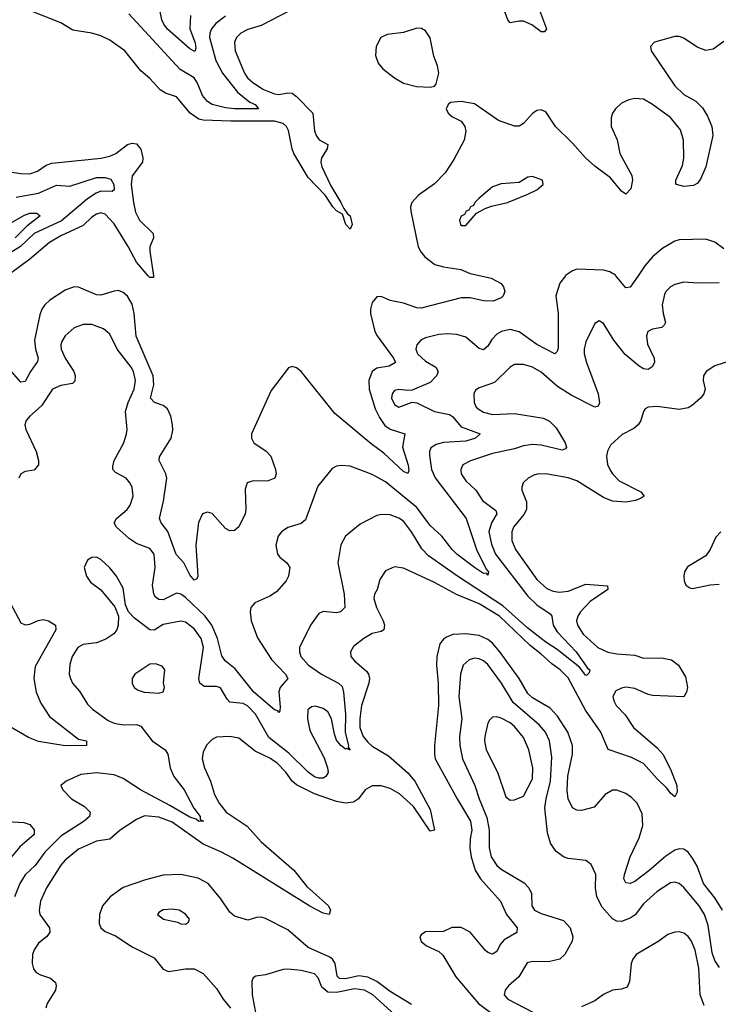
# Model space of a CAD drawing. Header units: inches. Extents: x 1678809 to 1859548, y 384609 to 522868.
# Tile 176 of 256: x 1742625 to 1745766, y 476727 to 481151. Entities that reach past the tile are written whole.
import ezdxf

# ---------------------------------------------------------------- set-up
doc = ezdxf.new("R2010")
doc.units = ezdxf.units.IN
doc.header["$MEASUREMENT"] = 0
doc.layers.add('B7447', color=7, linetype='Continuous')
doc.layers.add('B7448', color=7, linetype='Continuous')

msp = doc.modelspace()

# ---------------------------------------------------------------- linework, layer by layer
at = {"layer": 'B7447', "color": 5}
for points, elevation in [([(1744697.4, 480000), (1744744, 479990), (1744790, 479964.9), (1744800.4, 479950), (1744805.5, 479930), (1744799.1, 479910), (1744790, 479900.9), (1744753.8, 479886.2), (1744710, 479887.4), (1744650, 479901), (1744610, 479900.6), (1744430, 479855.1), (1744410, 479856.1), (1744350, 479877.4), (1744290, 479888.7), (1744250, 479906.6), (1744230, 479905.6), (1744210, 479879.5), (1744201.6, 479850), (1744201.5, 479830), (1744222.3, 479750), (1744232.3, 479730), (1744305.8, 479630), (1744314.7, 479610), (1744286.4, 479593.6), (1744230, 479585), (1744210, 479570.5), (1744194.1, 479530), (1744195.6, 479490), (1744222.5, 479402.5), (1744242.6, 479362.6), (1744267.1, 479327.1), (1744290, 479311), (1744357, 479290), (1744346, 479230), (1744371.6, 479148.4), (1744374.4, 479125.6), (1744370, 479112.3), (1744350, 479120.3), (1744262.5, 479202.5), (1744205, 479245), (1744041.5, 479381.5), (1743890, 479569.6), (1743870, 479587), (1743850, 479592.3), (1743833, 479587), (1743755.8, 479484.2), (1743667, 479290), (1743666.7, 479270), (1743678, 479250), (1743732.5, 479212.5), (1743754.3, 479190), (1743775.8, 479130), (1743778.5, 479110), (1743771.8, 479090), (1743741.6, 479078.4), (1743670, 479076.9), (1743648.4, 479070), (1743638.7, 479041.3), (1743642, 478950), (1743638, 478930), (1743610, 478872.7), (1743590, 478855.1), (1743570, 478854.5), (1743550, 478865.1), (1743490, 478932.4), (1743470, 478938.6), (1743446.5, 478930), (1743429.1, 478890.9), (1743417, 478790), (1743426, 478650), (1743421.4, 478638.6), (1743410, 478632), (1743390, 478657), (1743362.8, 478710), (1743327.9, 478747.9), (1743291.7, 478851.7), (1743261.7, 478890), (1743253.5, 478910), (1743272.3, 478987.7), (1743286.3, 479090), (1743282.8, 479110), (1743251.9, 479170), (1743253.8, 479186.2), (1743306, 479270), (1743313.3, 479306.7), (1743312.5, 479330), (1743304.7, 479370), (1743290, 479401.5), (1743270, 479417), (1743231, 479431), (1743213.2, 479450), (1743228.3, 479510), (1743225.4, 479550), (1743148.4, 479728.4), (1743140.1, 479830), (1743130, 479873.1), (1743110, 479908), (1743090, 479925.2), (1743070, 479933.6), (1743050, 479931.5), (1742990, 479912.4), (1742970, 479914), (1742890, 479948.9), (1742870, 479950.7), (1742830, 479935.4), (1742760.7, 479890), (1742738, 479870), (1742724.8, 479850), (1742715.7, 479824.3), (1742692.3, 479710), (1742696.4, 479670), (1742707.6, 479630), (1742705.3, 479614.7), (1742673.1, 479570), (1742650, 479525.7), (1742630, 479521.4), (1742589, 479570)], 320), ([(1745770, 479968.6), (1745673.2, 479966.8), (1745610, 479970.7), (1745570, 479961.2), (1745550.3, 479950), (1745530.2, 479930), (1745523.4, 479916.6), (1745513.2, 479870), (1745517.1, 479830), (1745527.7, 479790), (1745522.4, 479777.6), (1745512.3, 479767.7), (1745470, 479759.8), (1745449.1, 479750), (1745442.4, 479730), (1745446.6, 479693.4), (1745476.9, 479630), (1745478.3, 479610), (1745469, 479591), (1745450, 479579.7), (1745430, 479581.8), (1745410, 479593.6), (1745347, 479647), (1745295.7, 479710), (1745250, 479786.3), (1745230, 479797.4), (1745210, 479785.6), (1745170, 479703.6), (1745162.4, 479670), (1745162.8, 479650), (1745173.6, 479610), (1745225.9, 479470), (1745230.9, 479429.1), (1745225.5, 479414.5), (1745210, 479409.8), (1745103.7, 479463.7), (1745042.8, 479502.8), (1744970, 479567.7), (1744930, 479589.9), (1744890, 479601.4), (1744850, 479600.8), (1744830, 479588.7), (1744759.7, 479520.3), (1744690, 479496.9), (1744673.9, 479486.1), (1744666.7, 479470), (1744667.7, 479430), (1744676.5, 479410), (1744690, 479398.6), (1744710, 479388), (1744750, 479377.3), (1744850, 479381.5), (1744980.3, 479360.3), (1745006.3, 479346.3), (1745036.6, 479316.6), (1745077.3, 479250), (1745083.1, 479230), (1745078.2, 479221.8), (1745064.2, 479215.8), (1744970, 479239.4), (1744930, 479241.5), (1744890, 479236.6), (1744850, 479223.2), (1744750, 479201.4), (1744651.4, 479168.6), (1744617.6, 479150), (1744608, 479130), (1744610.2, 479110), (1744630, 479079.5), (1744676.2, 479036.2), (1744705.3, 478990), (1744765.4, 478945.4), (1744770.1, 478930), (1744746, 478890), (1744734.5, 478850), (1744746.3, 478793.7), (1744764.2, 478750), (1744910, 478560.3), (1744950, 478521.2), (1745010, 478481.7), (1745016.8, 478470), (1745023.5, 478430), (1745041, 478401), (1745126.3, 478310), (1745177.7, 478237.7), (1745187.7, 478230), (1745184.5, 478215.5), (1745174, 478206), (1745170, 478204.5), (1745140.9, 478240.9), (1745041.7, 478321.7), (1744990, 478353.2), (1744910, 478416.1), (1744796.9, 478516.9), (1744592.5, 478650), (1744462.5, 478742.5), (1744432.7, 478772.7), (1744386.5, 478850), (1744350, 478897.3), (1744330, 478911.3), (1744290, 478926), (1744252, 478928), (1744230, 478923.1), (1744155.2, 478884.8), (1744090, 478829.6), (1744068.8, 478791.2), (1744055.3, 478710), (1744083.2, 478570), (1744086.3, 478510), (1744066.8, 478490), (1744050, 478486.3), (1743990, 478492), (1743970, 478482), (1743932.7, 478430), (1743883.2, 478330), (1743882.2, 478310), (1743889.3, 478290), (1743923.8, 478250), (1743981.5, 478210), (1744058.5, 478170), (1744074.1, 478154.1), (1744081.3, 478130), (1744090.4, 478030.4), (1744087.5, 477947.5), (1744103.6, 477890), (1744102, 477882), (1744110, 477868.3), (1744095.5, 477875.5), (1744090, 477872.6), (1744069.1, 477889.1), (1744050, 477913.3), (1744040.2, 477940.2), (1744026.9, 478010), (1744010, 478040.2), (1743990, 478056), (1743954.1, 478065.9), (1743937.2, 478062.8), (1743920.6, 478050), (1743918.5, 478010), (1743930, 477957.4), (1743994.2, 477834.2), (1744009.5, 477790), (1744011.2, 477768.8), (1744002, 477750), (1743990, 477743), (1743970, 477743.2), (1743950, 477749.5), (1743921.7, 477770), (1743835.4, 477855.4), (1743745.7, 477925.7), (1743684.5, 478030), (1743650, 478065.9), (1743630, 478079), (1743570, 478084.3), (1743557.4, 478097.4), (1743528.3, 478148.3), (1743510, 478154), (1743454.7, 478154.7), (1743434.6, 478170), (1743430.5, 478190.5), (1743450.8, 478330), (1743440.9, 478370), (1743410, 478414.1), (1743370, 478444.3), (1743350, 478448.4), (1743270, 478432.9), (1743230, 478407.3), (1743209.5, 478409.5), (1743141.9, 478461.9), (1743114.8, 478490), (1743101.1, 478521.1), (1743090, 478596), (1743060.5, 478650), (1743030, 478687.6), (1742990, 478725.6), (1742970, 478735.8), (1742950, 478734.7), (1742930, 478722), (1742915.3, 478690), (1742924.9, 478650), (1742944.1, 478624.1), (1742990, 478588.4), (1743052.7, 478512.7), (1743069, 478470), (1743068, 478430), (1743062, 478410), (1743048.6, 478391.4), (1743013, 478367), (1742970, 478351.6), (1742910, 478343.7), (1742886.2, 478330), (1742860.6, 478290), (1742850, 478253.2), (1742848, 478210), (1742852.9, 478190), (1742862.6, 478170), (1742893.4, 478133.4), (1742930, 478075.6), (1742952.8, 478052.8), (1743022.2, 478002.2), (1743050, 477989.5), (1743090, 477982.2), (1743150, 477984.3), (1743170, 477976.2), (1743221.2, 477910), (1743278.9, 477870), (1743290.8, 477850.8), (1743301.3, 477790), (1743317.8, 477750), (1743364.4, 477690), (1743407.4, 477607.4), (1743436.5, 477570), (1743436.9, 477556.9), (1743452, 477550), (1743430, 477548.9), (1743418.9, 477558.9), (1743390, 477568.1), (1743300.8, 477620.8), (1743168.1, 477690), (1743090, 477740.8), (1743050, 477757.2), (1742970, 477767.2), (1742900.4, 477759.6), (1742834, 477730), (1742810.7, 477710), (1742819.3, 477690), (1742857.4, 477650), (1742915.8, 477615.8), (1742936.6, 477596.6), (1742941.7, 477590), (1742938.9, 477570), (1742915.6, 477550), (1742810, 477482.1), (1742738.8, 477410), (1742694.8, 477350), (1742650, 477308.9), (1742625.7, 477270), (1742601.5, 477210)], 360), ([(1745078.7, 480000), (1745052.6, 479967.4), (1745035.2, 479910), (1745045.2, 479830), (1745045.4, 479674.6), (1745040.7, 479659.3), (1745030.2, 479649.8), (1744950, 479691.8), (1744870, 479748.8), (1744830, 479758.5), (1744790.6, 479749.4), (1744770, 479737.2), (1744747, 479713), (1744730, 479684.4), (1744710, 479666.6), (1744690, 479673.3), (1744630, 479724), (1744590, 479735.8), (1744550, 479739.9), (1744510, 479736.4), (1744450, 479720.7), (1744428.4, 479710), (1744410.1, 479689.9), (1744406.5, 479670), (1744413.6, 479650), (1744450, 479616.3), (1744496.1, 479590), (1744505.8, 479570), (1744499.4, 479550), (1744470, 479520.2), (1744390, 479486), (1744370, 479483.9), (1744330, 479489.8), (1744310, 479484), (1744299.1, 479470), (1744296.2, 479450), (1744310, 479421.5), (1744330, 479410.2), (1744390, 479431.7), (1744410, 479428.9), (1744490, 479389.6), (1744556.9, 479376.9), (1744570, 479368.5), (1744610, 479321.8), (1744694.9, 479290), (1744674.3, 479270), (1744630, 479256.9), (1744529.7, 479250.3), (1744497.3, 479242.7), (1744473.5, 479226.5), (1744466.9, 479210), (1744466.7, 479193.3), (1744476.8, 479130), (1744492.9, 479092.9), (1744631.7, 478910), (1744678.5, 478770), (1744722, 478682), (1744731.8, 478670), (1744730, 478655.3), (1744723.2, 478663.2), (1744710, 478662.8), (1744670, 478689.3), (1744589.9, 478750), (1744568.7, 478770), (1744522.6, 478830), (1744470, 478878.4), (1744410, 478959.3), (1744270, 479074.1), (1744210, 479107.7), (1744110, 479144.2), (1744070, 479148.2), (1744050, 479144.7), (1744030, 479134), (1743965.5, 479054.5), (1743910, 478904.2), (1743890, 478886.4), (1743830, 478869.8), (1743801.5, 478850), (1743786.8, 478830), (1743777.3, 478790), (1743784.3, 478750), (1743795.2, 478735.2), (1743826.7, 478710), (1743838.9, 478690), (1743832.9, 478650), (1743823.1, 478630), (1743780.2, 478579.8), (1743750, 478560.9), (1743682, 478530), (1743664.2, 478510), (1743660.8, 478490), (1743666.4, 478450), (1743693.9, 478373.9), (1743756.5, 478276.5), (1743820.2, 478210), (1743830.3, 478190), (1743795.9, 478150), (1743789.5, 478130.5), (1743796.3, 478063.7), (1743795, 478045), (1743790, 478038.4), (1743785, 478045), (1743770, 478049.8), (1743677.9, 478130), (1743594.1, 478234.1), (1743548.1, 478270), (1743533.2, 478293.2), (1743514.3, 478370), (1743489.6, 478430), (1743458.2, 478470), (1743370, 478554.1), (1743350, 478569.4), (1743330, 478574.1), (1743270, 478543.9), (1743250, 478545), (1743236.1, 478556.1), (1743228.1, 478570), (1743222, 478610), (1743234.5, 478690), (1743229.9, 478750), (1743210, 478775.2), (1743150, 478797.7), (1743118.1, 478818.1), (1743060.3, 478870), (1743049.8, 478890), (1743060.9, 478910), (1743108.8, 478950), (1743122.2, 478970), (1743134.6, 479010), (1743130.7, 479050), (1743120.8, 479070), (1743103.1, 479090), (1743055.8, 479115.8), (1743043.9, 479130), (1743043.3, 479143.3), (1743049.8, 479170), (1743092.9, 479250), (1743106, 479290), (1743108.4, 479310), (1743100.2, 479390), (1743112.2, 479430), (1743139.2, 479490), (1743145.5, 479530), (1743136.2, 479570), (1743126.5, 479590), (1743063.9, 479670), (1743030, 479737.7), (1743001.8, 479761.8), (1742950, 479780.6), (1742910, 479781.5), (1742870, 479766.6), (1742830, 479730.9), (1742814.6, 479705.4), (1742810.2, 479690), (1742812.3, 479670), (1742829.5, 479630), (1742868.3, 479570), (1742874.5, 479550), (1742873.5, 479526.5), (1742863.2, 479516.8), (1742810, 479506.9), (1742772.9, 479490), (1742723.8, 479416.2), (1742670.3, 479370), (1742653.7, 479350), (1742648.7, 479330), (1742652.7, 479310), (1742699.2, 479210), (1742710.1, 479170), (1742709.3, 479150.7), (1742690, 479127.4), (1742650, 479120.4), (1742630.4, 479110), (1742620.8, 479090)], 340), ([(1743226, 480000), (1743227.1, 479992.9), (1743210, 479992.3), (1743203.3, 480000)], 280), ([(1745404.9, 480000), (1745370, 479949.6), (1745350, 479945.6), (1745305.5, 480000)], 340), ([(1745867.4, 479632.6), (1745750, 479594.7), (1745710.6, 479570), (1745699.5, 479550), (1745697, 479530), (1745706.3, 479490), (1745700.2, 479470), (1745685.2, 479450), (1745650, 479419.4), (1745630, 479407.1), (1745590, 479399.9), (1745490, 479412.6), (1745450, 479409.7), (1745437.5, 479402.5), (1745429.2, 479390.8), (1745418, 479350), (1745405.6, 479330), (1745385.8, 479314.2), (1745333.4, 479286.6), (1745280.8, 479239.2), (1745267.7, 479212.3), (1745263.5, 479190), (1745267.9, 479152.1), (1745278, 479130), (1745290.1, 479110), (1745319.4, 479079.4), (1745417.7, 479030), (1745432, 479010), (1745419, 479001), (1745393.4, 478990), (1745350, 478983.1), (1745290, 478987.3), (1745250, 479003.3), (1745130, 479078.4), (1745090, 479092.2), (1744990, 479109.8), (1744951, 479109), (1744936.1, 479103.9), (1744910.4, 479090), (1744888.4, 479070), (1744881.7, 479050), (1744883, 479037), (1744904.1, 478984.1), (1744904, 478950), (1744891.8, 478928.2), (1744845.6, 478870), (1744837.2, 478850), (1744836.8, 478810), (1744854.4, 478770), (1744950, 478635.5), (1744995.4, 478595.4), (1745023.2, 478583.2), (1745050, 478578.7), (1745090, 478583.6), (1745170, 478614.3), (1745267.1, 478607.1), (1745268.4, 478590), (1745190, 478536.1), (1745146.5, 478490), (1745134.3, 478470), (1745128.4, 478450), (1745132.1, 478430), (1745158.3, 478390), (1745224.3, 478330), (1745269.7, 478309.7), (1745310, 478301.5), (1745390, 478296.2), (1745430, 478282), (1745510, 478283.9), (1745555.2, 478275.2), (1745586.3, 478250), (1745617.6, 478197.6), (1745626.4, 478150), (1745623.2, 478130), (1745610, 478108.4), (1745470, 478113.7), (1745450, 478118.4), (1745390, 478145.4), (1745350, 478151.3), (1745330, 478147.9), (1745305, 478135), (1745291.6, 478110), (1745295.8, 478090), (1745307.1, 478070), (1745347.2, 478027.2), (1745384.8, 477970), (1745490, 477879.9), (1745516.3, 477850), (1745550, 477782.7), (1745579.4, 477710), (1745580.6, 477679.4), (1745570, 477659.5), (1745550, 477675.4), (1745536.3, 477696.3), (1745490, 477740.2), (1745428.7, 477808.7), (1745375.6, 477835.6), (1745270, 477871.6), (1745236.9, 477950), (1745168.7, 478048.7), (1745090, 478194), (1745055.1, 478230), (1745016.5, 478256.5), (1744970, 478300.5), (1744919.3, 478339.3), (1744781.8, 478470), (1744690, 478526.7), (1744588.1, 478568.1), (1744490, 478621.6), (1744350, 478687.1), (1744310, 478692.1), (1744270, 478674.3), (1744244.2, 478635.8), (1744231.4, 478590), (1744220.2, 478570), (1744217.1, 478550), (1744228.6, 478510), (1744258.7, 478450), (1744264.3, 478430), (1744261.3, 478410), (1744250, 478402.3), (1744210, 478393.5), (1744171.7, 478370), (1744126.1, 478333.9), (1744111.6, 478310), (1744114.3, 478290), (1744130.3, 478270), (1744184.2, 478224.2), (1744193.1, 478210), (1744197.2, 478190), (1744194.5, 478170), (1744161.6, 478070), (1744154.2, 478010), (1744154.8, 477970), (1744169.2, 477930), (1744190, 477904.6), (1744210, 477887.2), (1744283.5, 477843.5), (1744370, 477766.5), (1744401.7, 477730), (1744470, 477602), (1744490, 477509), (1744470, 477505.4), (1744395.5, 477615.5), (1744331.9, 477671.9), (1744290, 477696.2), (1744250, 477708.5), (1744210, 477707.9), (1744178.7, 477690), (1744147.6, 477650), (1744125, 477635), (1744090, 477630.4), (1744050, 477638.8), (1743950, 477672.2), (1743870, 477713.6), (1743849.9, 477729.9), (1743822.1, 477770), (1743782.5, 477810), (1743750, 477833.2), (1743683.5, 477863.5), (1743610, 477922.4), (1743570, 477929.6), (1743510, 477927), (1743490, 477917), (1743467.1, 477892.9), (1743450, 477861.2), (1743446, 477830), (1743455.5, 477790), (1743483.5, 477730), (1743501.4, 477670), (1743521.5, 477630), (1743553.7, 477590), (1743647.1, 477527.1), (1743710, 477457.3), (1743857.1, 477330), (1743916.5, 477256.5), (1744013.8, 477170), (1744022, 477150), (1744016, 477130), (1743990, 477135.9), (1743930, 477167.8), (1743583.1, 477383.1), (1743530, 477412.2), (1743450, 477446.1), (1743310, 477544.8), (1743250, 477568.4), (1743186.8, 477573.2), (1743150, 477557.2), (1743077.3, 477510), (1743030.8, 477469.2), (1742970, 477459.9), (1742890, 477423.4), (1742830, 477374.9), (1742810, 477351.6), (1742745.5, 477250), (1742718.6, 477190), (1742712.6, 477150), (1742716.1, 477130), (1742758.8, 477070), (1742760.6, 477050), (1742745.4, 477030), (1742710, 477001.1), (1742690, 476970.9), (1742682.8, 476950), (1742680.9, 476910), (1742686.5, 476886.5), (1742698.9, 476870), (1742718.6, 476858.6), (1742764.2, 476844.2), (1742785.4, 476825.4), (1742788.9, 476810), (1742785.5, 476790), (1742749.1, 476730), (1742742.7, 476710)], 380), ([(1745777.6, 478850), (1745754.6, 478825.4), (1745729.2, 478770), (1745710, 478741.7), (1745627.7, 478692.3), (1745613.1, 478670), (1745610.3, 478650), (1745611.7, 478630), (1745619.5, 478610), (1745638, 478598), (1745650, 478595.6), (1745728.6, 478611.4), (1745770, 478615.1)], 420), ([(1742583, 478530), (1742630, 478440.3), (1742650, 478431.8), (1742670, 478434.6), (1742708.1, 478451.9), (1742730, 478455.5), (1742754.9, 478450), (1742786.4, 478430), (1742787.6, 478410), (1742695.2, 478244.8), (1742688.8, 478190), (1742699.5, 478130), (1742719.6, 478079.6), (1742759.7, 478019.7), (1742890, 477918.4), (1742926, 477910), (1742924.7, 477890), (1742830, 477888), (1742710, 477906.9), (1742665, 477925), (1742564.2, 477984.2)], 340), ([(1745784.5, 477150), (1745750, 477205.3), (1745699.3, 477270), (1745670, 477348), (1745650, 477384.1), (1745630, 477410.5), (1745610, 477424.1), (1745590, 477426.1), (1745570, 477418.7), (1745530, 477392.5), (1745453.4, 477326.6), (1745390, 477279.1), (1745370, 477269.8), (1745350, 477273.3), (1745341.2, 477290), (1745343.6, 477310), (1745368.9, 477390), (1745410, 477475.4), (1745426.4, 477530), (1745423.3, 477583.3), (1745400.4, 477630), (1745375.7, 477655.7), (1745350, 477673.7), (1745310, 477688.6), (1745290, 477689.1), (1745256.5, 477670), (1745207.7, 477612.3), (1745150, 477597.4), (1745130, 477598.8), (1745110, 477609.8), (1745091.1, 477650), (1745086.8, 477686.8), (1745088.5, 477751.5), (1745110.4, 477850), (1745110.4, 477890), (1745089.9, 477950), (1745042.1, 478022.1), (1745010, 478057), (1744930, 478104.4), (1744910, 478123.6), (1744870.8, 478190), (1744782.9, 478310), (1744750, 478349), (1744730, 478365.2), (1744690, 478383.6), (1744630, 478392.1), (1744571.5, 478388.5), (1744543.1, 478376.9), (1744530, 478367.3), (1744514.3, 478345.7), (1744500.6, 478290), (1744498.4, 478250), (1744505.7, 478170), (1744507.3, 478070), (1744490.2, 477889.8), (1744489.2, 477850), (1744493.4, 477830), (1744591, 477650), (1744652.3, 477550), (1744657.6, 477510), (1744649.7, 477469.7), (1744648.2, 477430), (1744654.2, 477390), (1744672.5, 477330), (1744696.6, 477290), (1744785.8, 477190), (1744813.5, 477130), (1744860.9, 477070), (1744859.7, 477050), (1744802.8, 477017.2), (1744784.8, 476995.2), (1744770, 476964), (1744750, 476951.5), (1744730, 476959.5), (1744718.3, 476970), (1744650, 477051.6), (1744610, 477072.2), (1744567.7, 477072.3), (1744530, 477054.5), (1744450, 477051.8), (1744430, 477039.3), (1744424.4, 477030), (1744430, 477008.5), (1744453.4, 476990), (1744510, 476963.7), (1744527.5, 476947.5), (1744585, 476850), (1744686.9, 476730), (1744770, 476668.6)], 420), ([(1745771.7, 476891.7), (1745750, 476924.2), (1745738.2, 476958.2), (1745720.5, 477080.5), (1745704, 477130), (1745680.2, 477170), (1745610, 477252), (1745590, 477269.8), (1745570, 477275.5), (1745550, 477272.3), (1745490, 477233.7), (1745430, 477178.6), (1745391.7, 477128.3), (1745370, 477113.2), (1745330, 477098.6), (1745310, 477099.9), (1745290, 477110.6), (1745243.5, 477163.5), (1745220.2, 477210), (1745213.1, 477250), (1745214.8, 477310), (1745194.3, 477354.3), (1745170, 477373.3), (1745090, 477381.5), (1745069, 477389), (1745034.8, 477414.8), (1745010.7, 477450.7), (1744998, 477498), (1744985.9, 477610), (1744991.2, 477650), (1745011.5, 477730), (1745016.9, 477836.9), (1745006.4, 477910), (1744988.9, 477948.9), (1744961.6, 477981.6), (1744843.5, 478083.5), (1744791.4, 478170), (1744730, 478254.3), (1744710, 478270.6), (1744690, 478279.5), (1744670, 478281.5), (1744645.3, 478274.7), (1744618.2, 478250), (1744606.3, 478210), (1744599.4, 478110), (1744612.2, 478010), (1744602.3, 477930), (1744603.3, 477890), (1744616.1, 477830), (1744670.7, 477710), (1744690.1, 477650), (1744725.7, 477565.7), (1744735.7, 477510), (1744735.2, 477430), (1744745.1, 477390), (1744770, 477351.1), (1744790, 477334), (1744892.4, 477272.4), (1744914, 477250), (1744925.2, 477225.2), (1744927.1, 477170), (1744939.5, 477150), (1744970, 477135.2), (1745070, 477104), (1745099.3, 477070), (1745112, 477030), (1745108.4, 477010), (1745075.3, 476950), (1745053.4, 476930), (1745002.4, 476917.6), (1744930, 476918.8), (1744906.6, 476913.4), (1744869.1, 476850.9), (1744823.1, 476810), (1744807.2, 476790), (1744803.1, 476770), (1744819.5, 476750), (1744931.4, 476691.4)], 440), ([(1742570, 477547.7), (1742644, 477544), (1742670, 477535.3), (1742690.2, 477510.2), (1742690.2, 477490), (1742626.3, 477433.7), (1742580.1, 477379.9)], 340), ([(1744385.9, 476725.9), (1744290, 476784), (1744230, 476829.9), (1744190, 476849.4), (1744150, 476854.2), (1744090, 476841.3), (1744063.4, 476843.4), (1744052.6, 476852.6), (1744044, 476910), (1744030.8, 476930), (1744018.8, 476938.8), (1743921.8, 476981.8), (1743830, 477060.9), (1743730, 477112.9), (1743710, 477118), (1743690, 477116.8), (1743650, 477104.4), (1743590, 477123.1), (1743570, 477140.3), (1743530, 477201.5), (1743472.1, 477270), (1743426.9, 477293.1), (1743350, 477310.5), (1743270, 477306.9), (1743190, 477286.2), (1743090, 477251.3), (1743031.2, 477210), (1742997.6, 477170), (1742983.5, 477130), (1742982.9, 477090), (1742990.2, 477070), (1743010, 477054.2), (1743055.2, 477035.2), (1743130, 476984.8), (1743230, 476935.4), (1743270, 476884.9), (1743294.6, 476874.6), (1743370, 476886.6), (1743410, 476886.3), (1743450, 476865.2), (1743510, 476798.6), (1743539.8, 476750), (1743573, 476710)], 420), ([(1745701.3, 476721.3), (1745683.7, 476770), (1745678.1, 476890), (1745661.3, 476970), (1745645.4, 477010), (1745630, 477030.8), (1745610, 477046.3), (1745590, 477052.3), (1745570, 477051.6), (1745539.1, 477040.9), (1745498.9, 477010), (1745397, 476950), (1745381.7, 476930), (1745374.3, 476910), (1745366.4, 476830), (1745355.4, 476804.6), (1745330, 476795.1), (1745290, 476791), (1745250, 476770.9), (1745210, 476743), (1745150, 476716)], 460), ([(1744310, 476681.7), (1744212.2, 476770), (1744175.5, 476790), (1744130, 476796.3), (1744050, 476779.9), (1744010, 476781.9), (1743984, 476804), (1743966.4, 476846.4), (1743950, 476864), (1743890, 476878.8), (1743830, 476884.8), (1743810, 476883.5), (1743730, 476859.8), (1743686.4, 476853.6), (1743674.9, 476845.1), (1743669, 476831), (1743670.2, 476770), (1743693.1, 476650)], 440)]:
    msp.add_lwpolyline(points, dxfattribs=dict(at, elevation=elevation))
for points, elevation in [([(1743236.3, 478256.3), (1743210, 478254.5), (1743143.1, 478210), (1743130.4, 478190), (1743130.5, 478170), (1743139.1, 478150), (1743158.3, 478138.3), (1743184.7, 478130), (1743250, 478124.2), (1743269.5, 478130.5), (1743275.6, 478150), (1743271.6, 478171.6), (1743277.6, 478230), (1743265.4, 478245.4)], 380), ([(1744770, 478018.2), (1744750, 478016.8), (1744736.3, 478003.7), (1744730.2, 477989.8), (1744716.8, 477930), (1744715.1, 477910), (1744722.4, 477870), (1744772.9, 477770), (1744810, 477659.3), (1744830, 477643.8), (1744850, 477646), (1744890, 477662.4), (1744930, 477740.4), (1744932.4, 477790), (1744913.4, 477870), (1744890, 477925.1), (1744850, 477975.3), (1744830, 477991.5), (1744790, 478013.1)], 460), ([(1743310, 477154.7), (1743270, 477151.1), (1743250, 477139), (1743244, 477130), (1743272, 477110), (1743335.2, 477095.2), (1743350, 477087.7), (1743370, 477086.8), (1743384, 477096), (1743389, 477110), (1743370, 477132), (1743342, 477150)], 440)]:
    msp.add_lwpolyline(points, close=True, dxfattribs=dict(at, elevation=elevation))
at = {"layer": 'B7448', "color": 5}
for points, elevation in [([(1743392.6, 481170), (1743389.4, 481110), (1743413.4, 481046.6), (1743417.3, 481022.7), (1743412.6, 481007.4), (1743390, 481019.3), (1743290, 481108.3), (1743272.6, 481130), (1743263.8, 481150), (1743250, 481217.7)], 240), ([(1744948.6, 481230), (1744993.1, 481110), (1744984.5, 481095.5), (1744970, 481095.8), (1744927.1, 481127.1), (1744890, 481143.9), (1744870, 481144.7), (1744830, 481136.8), (1744819.8, 481150), (1744804.9, 481190)], 280), ([(1743838.6, 481190), (1743710, 481124.2), (1743650, 481106.5), (1743619.6, 481090), (1743599, 481070), (1743591.1, 481050), (1743593.7, 481010), (1743636, 480910), (1743649.5, 480890), (1743671.7, 480870), (1743718.1, 480838.1), (1743770, 480817.8), (1743790, 480814.3), (1743830, 480822.4), (1743850, 480820.7), (1743870, 480805.5), (1743942.6, 480730), (1743951.1, 480651.1), (1743957.5, 480630), (1743970.6, 480610.6), (1744010.3, 480590), (1744008, 480570), (1743982, 480530), (1743979.4, 480510), (1743983.6, 480490), (1744023.6, 480403.6), (1744069.4, 480330), (1744081.6, 480301.6), (1744098.8, 480278.8), (1744111.3, 480270), (1744119.7, 480230), (1744110.2, 480210), (1744091.5, 480230), (1744076.5, 480276.5), (1744050, 480292.4), (1744033.2, 480310), (1744000.3, 480360.3), (1743922.3, 480442.3), (1743858, 480550), (1743849.6, 480570), (1743833.2, 480653.2), (1743824.9, 480670), (1743810, 480683.9), (1743770, 480694.1), (1743574.1, 480694.1), (1743450, 480698.5), (1743430, 480703.9), (1743391.2, 480731.2), (1743330, 480803.5), (1743280, 480820), (1743255.9, 480835.9), (1743210, 480885.7), (1743170, 480920.9), (1743097.6, 481010), (1743030, 481058.5), (1742990, 481078), (1742950, 481089.7), (1742864, 481104), (1742810, 481137), (1742673.6, 481190)], 280), ([(1743550, 481165.8), (1743506.4, 481133.6), (1743487.2, 481110), (1743479.9, 481090), (1743479, 481070), (1743507.5, 480967.5), (1743537.1, 480910), (1743604.3, 480824.3), (1743659.8, 480779.8), (1743684.2, 480770), (1743698.4, 480750), (1743590.1, 480749.9), (1743550, 480754.3), (1743490.8, 480770), (1743470, 480782.5), (1743446.4, 480810), (1743424.8, 480864.8), (1743410, 480889.8), (1743346.2, 480926.2), (1743116.4, 481176.4)], 260), ([(1745790, 481052), (1745742.4, 481017.6), (1745710, 481012.1), (1745670, 481027.4), (1745610, 481067.6), (1745590, 481074.8), (1745570, 481075.6), (1745478.8, 481050), (1745460.4, 481030), (1745463.1, 481010), (1745570, 480854), (1745610, 480814.9), (1745664.2, 480784.2), (1745694, 480754), (1745716.7, 480716.7), (1745736.1, 480670), (1745740.8, 480630), (1745710, 480489), (1745685.2, 480434.8), (1745670, 480415.3), (1745654.4, 480405.6), (1745610, 480401.2), (1745578, 480410), (1745575.3, 480415.3), (1745574, 480430), (1745604.6, 480495.4), (1745611.2, 480528.8), (1745609.8, 480610), (1745595.7, 480655.7), (1745550.4, 480710.4), (1745470, 480769.8), (1745430, 480793), (1745390, 480796), (1745363, 480790), (1745330, 480775.3), (1745302.7, 480750), (1745290.3, 480730), (1745284.5, 480710), (1745283.5, 480670), (1745310.2, 480610.2), (1745323.2, 480550), (1745377.3, 480450), (1745379.6, 480430), (1745372, 480390), (1745350, 480366.6), (1745330, 480379.5), (1745280.3, 480440.3), (1745210, 480492.5), (1745169.2, 480529.2), (1745110, 480596.5), (1745034, 480670), (1744990, 480736.2), (1744970, 480745.6), (1744950, 480742.4), (1744930, 480729.7), (1744890, 480684.2), (1744870, 480672.4), (1744850, 480672.1), (1744777.4, 480697.4), (1744670, 480771.8), (1744610, 480782.7), (1744562, 480778), (1744551, 480769), (1744542, 480750), (1744551, 480730), (1744570, 480714.8), (1744610, 480694.8), (1744625.5, 480670), (1744630.4, 480650), (1744623.1, 480610), (1744577.1, 480522.9), (1744537.2, 480462.8), (1744490, 480412.9), (1744418.3, 480361.7), (1744387.7, 480330), (1744382, 480310), (1744383.2, 480290), (1744416.8, 480130), (1744427.7, 480107.7), (1744445.7, 480085.7), (1744491.1, 480051.1), (1744530, 480039.5), (1744608.5, 480028.5), (1744650, 480010.2), (1744697.4, 480000)], 320), ([(1742570, 480468.5), (1742630, 480458.8), (1742670, 480458.4), (1742705.7, 480470), (1742743.4, 480496.6), (1742770, 480505.6), (1742991, 480529), (1743030, 480536.8), (1743056.8, 480550), (1743110, 480590.2), (1743130, 480596.5), (1743150, 480592.9), (1743169.4, 480569.4), (1743178.6, 480530), (1743177.1, 480510), (1743130, 480449.5), (1743126.3, 480410), (1743136, 480330), (1743145.8, 480285.8), (1743164, 480250), (1743224.9, 480190), (1743226.5, 480170), (1743210.8, 480130), (1743209.5, 480110), (1743226, 480000)], 280), ([(1742610, 480353.5), (1742710, 480371.4), (1742790, 480407.8), (1742850, 480402.5), (1742970, 480441), (1743010, 480442.2), (1743034.1, 480434.1), (1743047.6, 480410), (1743050, 480386.6), (1743041.4, 480378.6), (1742990, 480380.5), (1742968.2, 480371.8), (1742930, 480346.2), (1742813.2, 480246.8), (1742690.1, 480190), (1742628.6, 480131.4), (1742561.9, 480090)], 260), ([(1742570.6, 480229.4), (1742647, 480273), (1742670, 480280.6), (1742701.8, 480281.8), (1742716.9, 480270), (1742656.7, 480223.3), (1742604.7, 480170)], 240), ([(1743203.3, 480000), (1743150, 480061.3), (1743112.3, 480132.3), (1743050, 480233.5), (1743010, 480276.7), (1742990, 480282.8), (1742970, 480277.4), (1742950, 480264.1), (1742910, 480225.4), (1742810, 480179.4), (1742758.5, 480150), (1742670, 480074.5), (1742584.2, 480010), (1742576.6, 480000)], 280), ([(1745790, 480120.4), (1745750, 480151.4), (1745710, 480164.9), (1745590, 480161.1), (1745570, 480155.8), (1745515.8, 480124.2), (1745470, 480084.4), (1745435.7, 480044.3), (1745404.9, 480000)], 340), ([(1745305.5, 480000), (1745303, 480003), (1745277.7, 480017.7), (1745250, 480025.3), (1745130.3, 480029.7), (1745110, 480022.9), (1745079.3, 480000.7), (1745078.7, 480000)], 340)]:
    msp.add_lwpolyline(points, dxfattribs=dict(at, elevation=elevation))
for points, elevation in [([(1744410, 481112.6), (1744350, 481093.5), (1744276.5, 481083.5), (1744248.8, 481071.2), (1744228, 481030), (1744224.4, 480990), (1744235.9, 480955.9), (1744257.6, 480930), (1744310, 480888.9), (1744350, 480866), (1744409.6, 480850.4), (1744470, 480847.3), (1744490, 480851.3), (1744497, 480863), (1744509.4, 480910.6), (1744503.3, 480943.3), (1744486.3, 480986.3), (1744470, 481069), (1744450, 481100.9), (1744431.1, 481111.1)], 320), ([(1744930, 480446), (1744910, 480442.7), (1744870, 480419), (1744790, 480413.6), (1744750, 480399.5), (1744690, 480349), (1744671, 480330), (1744664.5, 480315.5), (1744652, 480310), (1744644.5, 480295.5), (1744632, 480290), (1744624, 480276), (1744610, 480268), (1744602.8, 480250), (1744606, 480230), (1744610, 480226), (1744630, 480226), (1744679, 480281), (1744718, 480302), (1744746.6, 480313.4), (1744818, 480330), (1744910, 480366), (1744950, 480386.8), (1744978, 480410), (1744975.3, 480430)], 340)]:
    msp.add_lwpolyline(points, close=True, dxfattribs=dict(at, elevation=elevation))

doc.saveas('drawing.dxf')
